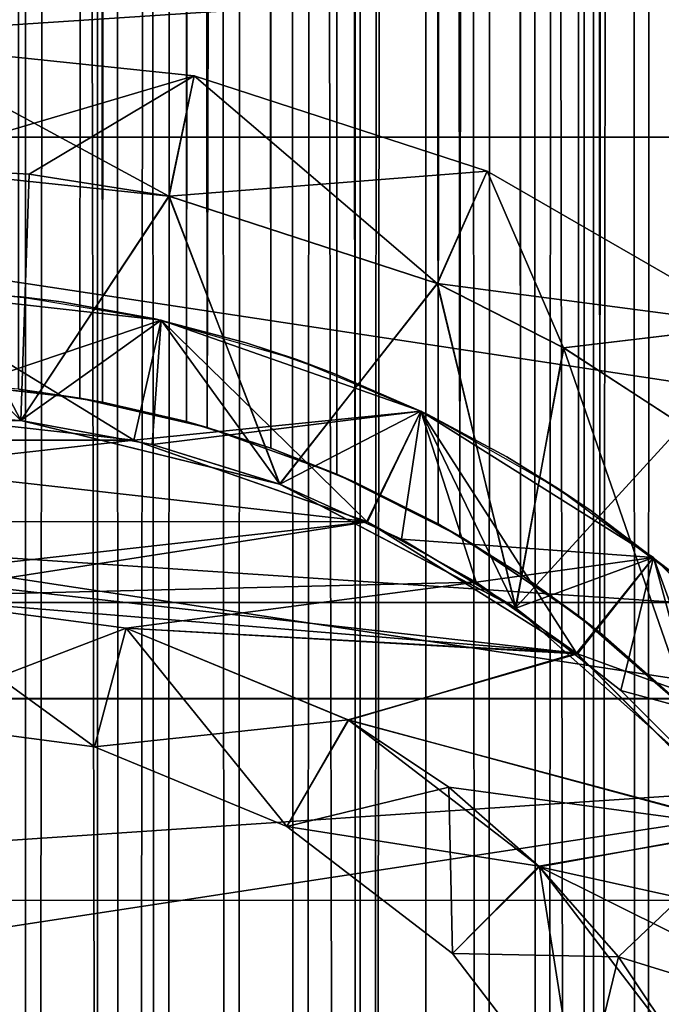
# Model space of a CAD drawing. Header units: millimetres. Extents: x -41 to 9, y -3 to 403.
# Tile 215 of 256: x 0.54 to 3.15, y 62.09 to 66.1. Entities that reach past the tile are written whole.
import ezdxf

# ---------------------------------------------------------------- set-up
doc = ezdxf.new("R2010")
doc.units = ezdxf.units.MM
doc.header["$LTSCALE"] = 81.481481
for name, color, linetype in [('100', 7, 'CONTINUOUS'), ('101', 7, 'CONTINUOUS'), ('103', 7, 'CONTINUOUS'), ('104', 7, 'CONTINUOUS'), ('107', 7, 'CONTINUOUS'), ('108', 7, 'CONTINUOUS'), ('109', 7, 'CONTINUOUS'), ('112', 7, 'CONTINUOUS'), ('113', 7, 'CONTINUOUS'), ('1268', 7, 'CONTINUOUS'), ('1269', 7, 'CONTINUOUS'), ('1287', 7, 'CONTINUOUS'), ('1288', 7, 'CONTINUOUS'), ('25', 7, 'CONTINUOUS'), ('29', 7, 'CONTINUOUS'), ('41', 7, 'CONTINUOUS'), ('50', 7, 'CONTINUOUS'), ('83', 7, 'CONTINUOUS'), ('85', 7, 'CONTINUOUS'), ('86', 7, 'CONTINUOUS'), ('89', 7, 'CONTINUOUS'), ('90', 7, 'CONTINUOUS'), ('91', 7, 'CONTINUOUS'), ('95', 7, 'CONTINUOUS'), ('96', 7, 'CONTINUOUS'), ('97', 7, 'CONTINUOUS')]:
    doc.layers.add(name, color=color, linetype=linetype)

msp = doc.modelspace()

# ---------------------------------------------------------------- linework, layer by layer
at = {"layer": '100', "linetype": 'Continuous'}
for points in [[(-0.5424, 64.4672, -11), (0.5424, 64.4672, -11), (0, 64.5, -11.75), (-0.5424, 64.4672, -11)], [(0, 64.5, -11.75), (0.5424, 64.4672, -11), (0.5424, 64.4672, -11.75), (0, 64.5, -11.75)], [(0.5424, 64.4672, -11.75), (1.5947, 64.208, -11), (1.0769, 64.3692, -11.75), (0.5424, 64.4672, -11.75)], [(0.5424, 64.4672, -11), (1.5947, 64.208, -11), (0.5424, 64.4672, -11.75), (0.5424, 64.4672, -11)], [(1.0769, 64.3692, -11.75), (1.5947, 64.208, -11), (1.5957, 64.2076, -11.75), (1.0769, 64.3692, -11.75)], [(1.5947, 64.208, -11), (2.5548, 63.7045, -11), (1.5957, 64.2076, -11.75), (1.5947, 64.208, -11)], [(1.5957, 64.2076, -11.75), (2.5548, 63.7045, -11), (2.0913, 63.9846, -11.75), (1.5957, 64.2076, -11.75)], [(2.0913, 63.9846, -11.75), (2.5548, 63.7045, -11), (2.5563, 63.7034, -11.75), (2.0913, 63.9846, -11.75)], [(2.5548, 63.7045, -11), (3.3669, 62.9856, -11), (2.5563, 63.7034, -11.75), (2.5548, 63.7045, -11)], [(2.5563, 63.7034, -11.75), (3.3669, 62.9856, -11), (2.9841, 63.3683, -11.75), (2.5563, 63.7034, -11.75)], [(2.9841, 63.3683, -11.75), (3.3669, 62.9856, -11), (3.3683, 62.9841, -11.75), (2.9841, 63.3683, -11.75)]]:
    msp.add_3dface(points, dxfattribs=at)
at = {"layer": '101', "linetype": 'Continuous'}
for points in [[(-0.5424, 64.4672, -11), (0, 65.5, -11), (0.5424, 64.4672, -11), (-0.5424, 64.4672, -11)], [(0, 65.5, -11), (0.5759, 65.4698, -11), (0.5424, 64.4672, -11), (0, 65.5, -11)], [(0.5759, 65.4698, -11), (1.1451, 65.3795, -11), (0.5424, 64.4672, -11), (0.5759, 65.4698, -11)], [(0.5424, 64.4672, -11), (1.1451, 65.3795, -11), (1.5947, 64.208, -11), (0.5424, 64.4672, -11)], [(1.1451, 65.3795, -11), (2.2378, 65.0241, -11), (1.5947, 64.208, -11), (1.1451, 65.3795, -11)], [(1.5947, 64.208, -11), (2.2378, 65.0241, -11), (2.5548, 63.7045, -11), (1.5947, 64.208, -11)], [(2.2378, 65.0241, -11), (2.7512, 64.7624, -11), (2.5548, 63.7045, -11), (2.2378, 65.0241, -11)], [(2.7512, 64.7624, -11), (3.2346, 64.4483, -11), (2.5548, 63.7045, -11), (2.7512, 64.7624, -11)], [(2.5548, 63.7045, -11), (3.2346, 64.4483, -11), (3.3669, 62.9856, -11), (2.5548, 63.7045, -11)]]:
    msp.add_3dface(points, dxfattribs=at)
at = {"layer": '103', "linetype": 'Continuous'}
for points in [[(0, 65.5, -11), (0, 66, -10.5), (1.2475, 65.8689, -10.5), (0, 65.5, -11)], [(0.5759, 65.4698, -11), (0, 65.5, -11), (1.2475, 65.8689, -10.5), (0.5759, 65.4698, -11)], [(1.1451, 65.3795, -11), (0.5759, 65.4698, -11), (1.2475, 65.8689, -10.5), (1.1451, 65.3795, -11)], [(2.4404, 65.4813, -10.5), (1.1451, 65.3795, -11), (1.2475, 65.8689, -10.5), (2.4404, 65.4813, -10.5)], [(2.2378, 65.0241, -11), (1.1451, 65.3795, -11), (2.4404, 65.4813, -10.5), (2.2378, 65.0241, -11)], [(3.5267, 64.8541, -10.5), (2.2378, 65.0241, -11), (2.4404, 65.4813, -10.5), (3.5267, 64.8541, -10.5)], [(2.7512, 64.7624, -11), (2.2378, 65.0241, -11), (3.5267, 64.8541, -10.5), (2.7512, 64.7624, -11)], [(3.2346, 64.4483, -11), (2.7512, 64.7624, -11), (3.5267, 64.8541, -10.5), (3.2346, 64.4483, -11)]]:
    msp.add_3dface(points, dxfattribs=at)
at = {"layer": '104', "linetype": 'Continuous'}
for points in [[(1.2475, 65.8689, -10.5), (0, 66, -10.5), (1.2475, 65.8689, -8.5), (1.2475, 65.8689, -10.5)], [(0, 66, -10.5), (0, 66, -8.5), (1.2475, 65.8689, -8.5), (0, 66, -10.5)], [(2.4404, 65.4813, -8.5), (1.2475, 65.8689, -10.5), (1.2475, 65.8689, -8.5), (2.4404, 65.4813, -8.5)], [(2.4404, 65.4813, -10.5), (1.2475, 65.8689, -10.5), (2.4404, 65.4813, -8.5), (2.4404, 65.4813, -10.5)], [(3.5267, 64.8541, -8.5), (2.4404, 65.4813, -10.5), (2.4404, 65.4813, -8.5), (3.5267, 64.8541, -8.5)], [(3.5267, 64.8541, -10.5), (2.4404, 65.4813, -10.5), (3.5267, 64.8541, -8.5), (3.5267, 64.8541, -10.5)]]:
    msp.add_3dface(points, dxfattribs=at)
at = {"layer": '107', "linetype": 'Continuous'}
for points in [[(0, 65.5, -8), (1.1437, 65.3798, -8), (0, 66, -8.5), (0, 65.5, -8)], [(0, 66, -8.5), (1.1437, 65.3798, -8), (1.2475, 65.8689, -8.5), (0, 66, -8.5)], [(1.1437, 65.3798, -8), (2.2368, 65.0246, -8), (1.2475, 65.8689, -8.5), (1.1437, 65.3798, -8)], [(2.2368, 65.0246, -8), (2.4404, 65.4813, -8.5), (1.2475, 65.8689, -8.5), (2.2368, 65.0246, -8)], [(2.2368, 65.0246, -8), (2.7505, 64.7629, -8), (2.4404, 65.4813, -8.5), (2.2368, 65.0246, -8)], [(2.7505, 64.7629, -8), (3.5267, 64.8541, -8.5), (2.4404, 65.4813, -8.5), (2.7505, 64.7629, -8)], [(2.7505, 64.7629, -8), (3.2339, 64.4488, -8), (3.5267, 64.8541, -8.5), (2.7505, 64.7629, -8)]]:
    msp.add_3dface(points, dxfattribs=at)
at = {"layer": '108', "linetype": 'Continuous'}
for points in [[(-0.5424, 64.4672, -8), (0.5424, 64.4672, -8), (0, 65.5, -8), (-0.5424, 64.4672, -8)], [(0, 65.5, -8), (0.5424, 64.4672, -8), (1.1437, 65.3798, -8), (0, 65.5, -8)], [(0.5424, 64.4672, -8), (1.5956, 64.2076, -8), (1.1437, 65.3798, -8), (0.5424, 64.4672, -8)], [(1.1437, 65.3798, -8), (1.5956, 64.2076, -8), (2.2368, 65.0246, -8), (1.1437, 65.3798, -8)], [(1.5956, 64.2076, -8), (2.5562, 63.7035, -8), (2.2368, 65.0246, -8), (1.5956, 64.2076, -8)], [(2.2368, 65.0246, -8), (2.5562, 63.7035, -8), (2.7505, 64.7629, -8), (2.2368, 65.0246, -8)], [(2.5562, 63.7035, -8), (3.3676, 62.9848, -8), (2.7505, 64.7629, -8), (2.5562, 63.7035, -8)], [(2.7505, 64.7629, -8), (3.3676, 62.9848, -8), (3.2339, 64.4488, -8), (2.7505, 64.7629, -8)]]:
    msp.add_3dface(points, dxfattribs=at)
at = {"layer": '109', "linetype": 'Continuous'}
for points in [[(-0.5424, 64.4672, -8), (0, 64.5, -7.25), (0.5424, 64.4672, -8), (-0.5424, 64.4672, -8)], [(0, 64.5, -7.25), (0.5424, 64.4672, -7.25), (0.5424, 64.4672, -8), (0, 64.5, -7.25)], [(0.5424, 64.4672, -7.25), (1.0769, 64.3692, -7.25), (0.5424, 64.4672, -8), (0.5424, 64.4672, -7.25)], [(0.5424, 64.4672, -8), (1.0769, 64.3692, -7.25), (1.5956, 64.2076, -8), (0.5424, 64.4672, -8)], [(1.0769, 64.3692, -7.25), (1.5957, 64.2076, -7.25), (1.5956, 64.2076, -8), (1.0769, 64.3692, -7.25)], [(1.5956, 64.2076, -8), (2.0913, 63.9846, -7.25), (2.5562, 63.7035, -8), (1.5956, 64.2076, -8)], [(1.5957, 64.2076, -7.25), (2.0913, 63.9846, -7.25), (1.5956, 64.2076, -8), (1.5957, 64.2076, -7.25)], [(2.0913, 63.9846, -7.25), (2.5563, 63.7034, -7.25), (2.5562, 63.7035, -8), (2.0913, 63.9846, -7.25)], [(2.5562, 63.7035, -8), (2.9841, 63.3683, -7.25), (3.3676, 62.9848, -8), (2.5562, 63.7035, -8)], [(2.5563, 63.7034, -7.25), (2.9841, 63.3683, -7.25), (2.5562, 63.7035, -8), (2.5563, 63.7034, -7.25)], [(2.9841, 63.3683, -7.25), (3.3683, 62.9841, -7.25), (3.3676, 62.9848, -8), (2.9841, 63.3683, -7.25)]]:
    msp.add_3dface(points, dxfattribs=at)
at = {"layer": '112', "linetype": 'Continuous'}
for points in [[(0, 65, -6.75), (1.1126, 64.8746, -6.75), (0, 64.5, -7.25), (0, 65, -6.75)], [(0, 64.5, -7.25), (1.1126, 64.8746, -6.75), (0.5424, 64.4672, -7.25), (0, 64.5, -7.25)], [(0.5424, 64.4672, -7.25), (1.1126, 64.8746, -6.75), (1.0769, 64.3692, -7.25), (0.5424, 64.4672, -7.25)], [(1.1126, 64.8746, -6.75), (2.1694, 64.5048, -6.75), (1.0769, 64.3692, -7.25), (1.1126, 64.8746, -6.75)], [(1.0769, 64.3692, -7.25), (2.1694, 64.5048, -6.75), (1.5957, 64.2076, -7.25), (1.0769, 64.3692, -7.25)], [(1.5957, 64.2076, -7.25), (2.1694, 64.5048, -6.75), (2.0913, 63.9846, -7.25), (1.5957, 64.2076, -7.25)], [(2.1694, 64.5048, -6.75), (3.1174, 63.9092, -6.75), (2.0913, 63.9846, -7.25), (2.1694, 64.5048, -6.75)], [(2.0913, 63.9846, -7.25), (3.1174, 63.9092, -6.75), (2.5563, 63.7034, -7.25), (2.0913, 63.9846, -7.25)], [(2.5563, 63.7034, -7.25), (3.1174, 63.9092, -6.75), (2.9841, 63.3683, -7.25), (2.5563, 63.7034, -7.25)], [(3.1174, 63.9092, -6.75), (3.9092, 63.1174, -6.75), (2.9841, 63.3683, -7.25), (3.1174, 63.9092, -6.75)], [(2.9841, 63.3683, -7.25), (3.9092, 63.1174, -6.75), (3.3683, 62.9841, -7.25), (2.9841, 63.3683, -7.25)]]:
    msp.add_3dface(points, dxfattribs=at)
at = {"layer": '113', "linetype": 'Continuous'}
for points in [[(0, 64.5, -3.25), (1.0013, 64.3872, -3.25), (0, 65, -3.75), (0, 64.5, -3.25)], [(0, 65, -3.75), (1.0013, 64.3872, -3.25), (1.1126, 64.8746, -3.75), (0, 65, -3.75)], [(1.1126, 64.8746, -3.75), (1.0013, 64.3872, -3.25), (2.1694, 64.5048, -3.75), (1.1126, 64.8746, -3.75)], [(1.0013, 64.3872, -3.25), (1.9527, 64.0542, -3.25), (2.1694, 64.5048, -3.75), (1.0013, 64.3872, -3.25)], [(1.9527, 64.0542, -3.25), (2.3955, 63.8094, -3.25), (2.1694, 64.5048, -3.75), (1.9527, 64.0542, -3.25)], [(2.1694, 64.5048, -3.75), (2.3955, 63.8094, -3.25), (3.1174, 63.9092, -3.75), (2.1694, 64.5048, -3.75)], [(2.3955, 63.8094, -3.25), (2.8076, 63.5167, -3.25), (3.1174, 63.9092, -3.75), (2.3955, 63.8094, -3.25)], [(3.1174, 63.9092, -3.75), (2.8076, 63.5167, -3.25), (3.9092, 63.1174, -3.75), (3.1174, 63.9092, -3.75)], [(2.8076, 63.5167, -3.25), (3.5198, 62.8037, -3.25), (3.9092, 63.1174, -3.75), (2.8076, 63.5167, -3.25)]]:
    msp.add_3dface(points, dxfattribs=at)
at = {"layer": '1268', "linetype": 'Continuous'}
for points in [[(9.125, 66.6492, -92.9766), (9.125, 63.3353, -93.3689), (-40.875, 66.6483, -92.9768), (9.125, 66.6492, -92.9766)], [(-40.875, 66.6483, -92.9768), (9.125, 63.3353, -93.3689), (-40.875, 63.3344, -93.369), (-40.875, 66.6483, -92.9768)], [(9.125, 63.3353, -93.3689), (9.125, 60.0005, -93.5), (-40.875, 63.3344, -93.369), (9.125, 63.3353, -93.3689)], [(-40.875, 63.3344, -93.369), (9.125, 60.0005, -93.5), (-40.875, 59.9998, -93.5), (-40.875, 63.3344, -93.369)]]:
    msp.add_3dface(points, dxfattribs=at)
at = {"layer": '1269', "linetype": 'Continuous'}
for points in [[(-40.875, 63.3348, -8.631), (9.125, 66.6473, -9.0231), (-40.875, 66.648, -9.0232), (-40.875, 63.3348, -8.631)], [(9.125, 63.334, -8.631), (9.125, 66.6473, -9.0231), (-40.875, 63.3348, -8.631), (9.125, 63.334, -8.631)], [(-40.875, 60.0002, -8.5), (9.125, 63.334, -8.631), (-40.875, 63.3348, -8.631), (-40.875, 60.0002, -8.5)], [(9.125, 59.9995, -8.5), (9.125, 63.334, -8.631), (-40.875, 60.0002, -8.5), (9.125, 59.9995, -8.5)]]:
    msp.add_3dface(points, dxfattribs=at)
at = {"layer": '1287', "linetype": 'Continuous'}
for points in [[(9.125, 68.6898, -12.9804), (9.125, 65.6199, -12.407), (-11.275, 68.6889, -12.9802), (9.125, 68.6898, -12.9804)], [(9.125, 65.6199, -12.407), (-11.275, 65.6192, -12.4069), (-11.275, 68.6889, -12.9802), (9.125, 65.6199, -12.407)], [(9.125, 65.6199, -12.407), (9.125, 62.5143, -12.0811), (-11.275, 65.6192, -12.4069), (9.125, 65.6199, -12.407)], [(9.125, 62.5143, -12.0811), (-11.275, 62.5135, -12.0811), (-11.275, 65.6192, -12.4069), (9.125, 62.5143, -12.0811)], [(9.125, 62.5143, -12.0811), (9.125, 59.3924, -12.0047), (-11.275, 62.5135, -12.0811), (9.125, 62.5143, -12.0811)], [(9.125, 59.3924, -12.0047), (-11.275, 59.3918, -12.0047), (-11.275, 62.5135, -12.0811), (9.125, 59.3924, -12.0047)]]:
    msp.add_3dface(points, dxfattribs=at)
at = {"layer": '1288', "linetype": 'Continuous'}
for points in [[(9.125, 63.7262, -89.8216), (9.125, 66.8216, -89.3988), (-11.275, 66.8199, -89.3991), (9.125, 63.7262, -89.8216)], [(9.125, 63.7262, -89.8216), (-11.275, 66.8199, -89.3991), (-11.275, 63.7256, -89.8216), (9.125, 63.7262, -89.8216)], [(9.125, 63.7262, -89.8216), (-11.275, 63.7256, -89.8216), (-11.275, 60.6082, -89.9953), (9.125, 63.7262, -89.8216)], [(9.125, 60.6076, -89.9953), (9.125, 63.7262, -89.8216), (-11.275, 60.6082, -89.9953), (9.125, 60.6076, -89.9953)]]:
    msp.add_3dface(points, dxfattribs=at)
at = {"layer": '25', "linetype": 'Continuous'}
for points in [[(-0.018, 400, -8), (0.9453, 400, -7.9439), (0.2611, 64.6176, -7.9957), (-0.018, 400, -8)], [(0.2611, 64.6176, -7.9957), (0.9453, 400, -7.9439), (0.7824, 64.5583, -7.9617), (0.2611, 64.6176, -7.9957)], [(0.7824, 64.5583, -7.9617), (0.9453, 400, -7.9439), (1.3008, 64.4383, -7.8935), (0.7824, 64.5583, -7.9617)], [(0.9453, 400, -7.9439), (1.8942, 400, -7.7725), (1.3008, 64.4383, -7.8935), (0.9453, 400, -7.9439)], [(1.3008, 64.4383, -7.8935), (1.8942, 400, -7.7725), (1.828, 64.2484, -7.7883), (1.3008, 64.4383, -7.8935)], [(1.828, 64.2484, -7.7883), (1.8942, 400, -7.7725), (2.3286, 63.996, -7.6536), (1.828, 64.2484, -7.7883)], [(1.8942, 400, -7.7725), (2.8155, 400, -7.4882), (2.3286, 63.996, -7.6536), (1.8942, 400, -7.7725)], [(2.3286, 63.996, -7.6536), (2.8155, 400, -7.4882), (2.8117, 63.6722, -7.4897), (2.3286, 63.996, -7.6536)], [(2.8117, 63.6722, -7.4897), (2.8155, 400, -7.4882), (3.2481, 63.2925, -7.3109), (2.8117, 63.6722, -7.4897)], [(2.8155, 400, -7.4882), (3.6959, 400, -7.0951), (3.2481, 63.2925, -7.3109), (2.8155, 400, -7.4882)], [(2.8117, 336.3278, 7.4897), (2.8401, 0, 7.4789), (3.2481, 336.7075, 7.3109), (2.8117, 336.3278, 7.4897)], [(2.8401, 0, 7.4789), (3.7186, 0, 7.0832), (3.2481, 336.7075, 7.3109), (2.8401, 0, 7.4789)], [(2.3286, 336.004, 7.6536), (2.8401, 0, 7.4789), (2.8117, 336.3278, 7.4897), (2.3286, 336.004, 7.6536)], [(1.828, 335.7516, 7.7883), (1.9203, 0, 7.7661), (2.3286, 336.004, 7.6536), (1.828, 335.7516, 7.7883)], [(1.9203, 0, 7.7661), (2.8401, 0, 7.4789), (2.3286, 336.004, 7.6536), (1.9203, 0, 7.7661)], [(1.3008, 335.5617, 7.8935), (1.9203, 0, 7.7661), (1.828, 335.7516, 7.7883), (1.3008, 335.5617, 7.8935)], [(0.7824, 335.4417, 7.9617), (0.9725, 0, 7.9407), (1.3008, 335.5617, 7.8935), (0.7824, 335.4417, 7.9617)], [(0.9725, 0, 7.9407), (1.9203, 0, 7.7661), (1.3008, 335.5617, 7.8935), (0.9725, 0, 7.9407)], [(0.2611, 335.3824, 7.9957), (0.9725, 0, 7.9407), (0.7824, 335.4417, 7.9617), (0.2611, 335.3824, 7.9957)], [(0.0104, 0, 8), (0.9725, 0, 7.9407), (0.2611, 335.3824, 7.9957), (0.0104, 0, 8)]]:
    msp.add_3dface(points, dxfattribs=at)
at = {"layer": '29', "linetype": 'Continuous'}
for points in [[(0.5681, 398.5, -4.2119), (0.2847, 398.5, -4.2405), (0.532, 64.5943, -4.2166), (0.5681, 398.5, -4.2119)], [(0.8739, 64.5417, -4.1592), (0.5681, 398.5, -4.2119), (0.532, 64.5943, -4.2166), (0.8739, 64.5417, -4.1592)], [(0.849, 398.5, -4.1643), (0.5681, 398.5, -4.2119), (0.8739, 64.5417, -4.1592), (0.849, 398.5, -4.1643)], [(1.126, 398.5, -4.0981), (0.849, 398.5, -4.1643), (0.8739, 64.5417, -4.1592), (1.126, 398.5, -4.0981)], [(1.2164, 64.4622, -4.0722), (1.126, 398.5, -4.0981), (0.8739, 64.5417, -4.1592), (1.2164, 64.4622, -4.0722)], [(1.398, 398.5, -4.0135), (1.126, 398.5, -4.0981), (1.2164, 64.4622, -4.0722), (1.398, 398.5, -4.0135)], [(1.5592, 64.3543, -3.9537), (1.398, 398.5, -4.0135), (1.2164, 64.4622, -4.0722), (1.5592, 64.3543, -3.9537)], [(1.6637, 398.5, -3.9108), (1.398, 398.5, -4.0135), (1.5592, 64.3543, -3.9537), (1.6637, 398.5, -3.9108)], [(1.9012, 64.2161, -3.801), (1.6637, 398.5, -3.9108), (1.5592, 64.3543, -3.9537), (1.9012, 64.2161, -3.801)], [(1.9219, 398.5, -3.7906), (1.6637, 398.5, -3.9108), (1.9012, 64.2161, -3.801), (1.9219, 398.5, -3.7906)], [(2.2408, 64.0459, -3.6113), (1.9219, 398.5, -3.7906), (1.9012, 64.2161, -3.801), (2.2408, 64.0459, -3.6113)], [(2.1715, 398.5, -3.6533), (1.9219, 398.5, -3.7906), (2.2408, 64.0459, -3.6113), (2.1715, 398.5, -3.6533)], [(2.4114, 398.5, -3.4997), (2.1715, 398.5, -3.6533), (2.2408, 64.0459, -3.6113), (2.4114, 398.5, -3.4997)], [(2.5748, 63.842, -3.3813), (2.4114, 398.5, -3.4997), (2.2408, 64.0459, -3.6113), (2.5748, 63.842, -3.3813)], [(2.6404, 398.5, -3.3303), (2.4114, 398.5, -3.4997), (2.5748, 63.842, -3.3813), (2.6404, 398.5, -3.3303)], [(2.8988, 63.6038, -3.108), (2.6404, 398.5, -3.3303), (2.5748, 63.842, -3.3813), (2.8988, 63.6038, -3.108)], [(2.8576, 398.5, -3.1459), (2.6404, 398.5, -3.3303), (2.8988, 63.6038, -3.108), (2.8576, 398.5, -3.1459)], [(3.0619, 398.5, -2.9474), (2.8576, 398.5, -3.1459), (2.8988, 63.6038, -3.108), (3.0619, 398.5, -2.9474)], [(3.2065, 63.333, -2.7894), (3.0619, 398.5, -2.9474), (2.8988, 63.6038, -3.108), (3.2065, 63.333, -2.7894)], [(3.2524, 398.5, -2.7357), (3.0619, 398.5, -2.9474), (3.2065, 63.333, -2.7894), (3.2524, 398.5, -2.7357)], [(3.2121, 336.6725, 2.783), (3.0702, 1.5, 2.9387), (2.9026, 336.3993, 3.1044), (3.2121, 336.6725, 2.783)], [(3.2608, 1.5, 2.7257), (3.0702, 1.5, 2.9387), (3.2121, 336.6725, 2.783), (3.2608, 1.5, 2.7257)], [(2.9026, 336.3993, 3.1044), (2.6483, 1.5, 3.324), (2.5767, 336.1593, 3.3798), (2.9026, 336.3993, 3.1044)], [(2.8657, 1.5, 3.1385), (2.6483, 1.5, 3.324), (2.9026, 336.3993, 3.1044), (2.8657, 1.5, 3.1385)], [(3.0702, 1.5, 2.9387), (2.8657, 1.5, 3.1385), (2.9026, 336.3993, 3.1044), (3.0702, 1.5, 2.9387)], [(2.5767, 336.1593, 3.3798), (2.4188, 1.5, 3.4945), (2.2406, 335.954, 3.6114), (2.5767, 336.1593, 3.3798)], [(2.6483, 1.5, 3.324), (2.4188, 1.5, 3.4945), (2.5767, 336.1593, 3.3798), (2.6483, 1.5, 3.324)], [(2.2406, 335.954, 3.6114), (1.9282, 1.5, 3.7874), (1.8989, 335.7828, 3.8022), (2.2406, 335.954, 3.6114)], [(2.1785, 1.5, 3.6492), (1.9282, 1.5, 3.7874), (2.2406, 335.954, 3.6114), (2.1785, 1.5, 3.6492)], [(2.4188, 1.5, 3.4945), (2.1785, 1.5, 3.6492), (2.2406, 335.954, 3.6114), (2.4188, 1.5, 3.4945)], [(1.8989, 335.7828, 3.8022), (1.6693, 1.5, 3.9085), (1.5546, 335.6441, 3.9555), (1.8989, 335.7828, 3.8022)], [(1.9282, 1.5, 3.7874), (1.6693, 1.5, 3.9085), (1.8989, 335.7828, 3.8022), (1.9282, 1.5, 3.7874)], [(1.5546, 335.6441, 3.9555), (1.4028, 1.5, 4.0118), (1.2095, 335.536, 4.0743), (1.5546, 335.6441, 3.9555)], [(1.6693, 1.5, 3.9085), (1.4028, 1.5, 4.0118), (1.5546, 335.6441, 3.9555), (1.6693, 1.5, 3.9085)], [(1.2095, 335.536, 4.0743), (1.1299, 1.5, 4.0971), (0.8647, 335.4566, 4.1611), (1.2095, 335.536, 4.0743)], [(1.4028, 1.5, 4.0118), (1.1299, 1.5, 4.0971), (1.2095, 335.536, 4.0743), (1.4028, 1.5, 4.0118)], [(0.8647, 335.4566, 4.1611), (0.5701, 1.5, 4.2116), (0.5205, 335.4044, 4.218), (0.8647, 335.4566, 4.1611)], [(0.8519, 1.5, 4.1637), (0.5701, 1.5, 4.2116), (0.8647, 335.4566, 4.1611), (0.8519, 1.5, 4.1637)], [(1.1299, 1.5, 4.0971), (0.8519, 1.5, 4.1637), (0.8647, 335.4566, 4.1611), (1.1299, 1.5, 4.0971)], [(0.5701, 1.5, 4.2116), (0.2857, 1.5, 4.2404), (0.5205, 335.4044, 4.218), (0.5701, 1.5, 4.2116)]]:
    msp.add_3dface(points, dxfattribs=at)
at = {"layer": '41', "linetype": 'Continuous'}
for points in [[(0.2611, 64.6176, -7.9957), (0.7824, 64.5583, -7.9617), (0.532, 64.5943, -4.2166), (0.2611, 64.6176, -7.9957)], [(0.7824, 64.5583, -7.9617), (0.8739, 64.5417, -4.1592), (0.532, 64.5943, -4.2166), (0.7824, 64.5583, -7.9617)], [(0.7824, 64.5583, -7.9617), (1.3008, 64.4383, -7.8935), (0.8739, 64.5417, -4.1592), (0.7824, 64.5583, -7.9617)], [(1.3008, 64.4383, -7.8935), (1.2164, 64.4622, -4.0722), (0.8739, 64.5417, -4.1592), (1.3008, 64.4383, -7.8935)], [(1.3008, 64.4383, -7.8935), (1.5592, 64.3543, -3.9537), (1.2164, 64.4622, -4.0722), (1.3008, 64.4383, -7.8935)], [(1.3008, 64.4383, -7.8935), (1.828, 64.2484, -7.7883), (1.5592, 64.3543, -3.9537), (1.3008, 64.4383, -7.8935)], [(1.828, 64.2484, -7.7883), (1.9012, 64.2161, -3.801), (1.5592, 64.3543, -3.9537), (1.828, 64.2484, -7.7883)], [(1.828, 64.2484, -7.7883), (2.3286, 63.996, -7.6536), (1.9012, 64.2161, -3.801), (1.828, 64.2484, -7.7883)], [(2.3286, 63.996, -7.6536), (2.2408, 64.0459, -3.6113), (1.9012, 64.2161, -3.801), (2.3286, 63.996, -7.6536)], [(2.3286, 63.996, -7.6536), (2.5748, 63.842, -3.3813), (2.2408, 64.0459, -3.6113), (2.3286, 63.996, -7.6536)], [(2.3286, 63.996, -7.6536), (2.8117, 63.6722, -7.4897), (2.5748, 63.842, -3.3813), (2.3286, 63.996, -7.6536)], [(2.8117, 63.6722, -7.4897), (2.8988, 63.6038, -3.108), (2.5748, 63.842, -3.3813), (2.8117, 63.6722, -7.4897)], [(2.8117, 63.6722, -7.4897), (3.2481, 63.2925, -7.3109), (2.8988, 63.6038, -3.108), (2.8117, 63.6722, -7.4897)], [(3.2481, 63.2925, -7.3109), (3.2065, 63.333, -2.7894), (2.8988, 63.6038, -3.108), (3.2481, 63.2925, -7.3109)]]:
    msp.add_3dface(points, dxfattribs=at)
at = {"layer": '50', "linetype": 'Continuous'}
for points in [[(0.7081, 64.9496, -4.1907), (0.3314, 64.989, -4.2371), (0.5323, 64.9716, -7.9822), (0.7081, 64.9496, -4.1907)], [(1.0912, 64.8795, -7.9252), (0.7081, 64.9496, -4.1907), (0.5323, 64.9716, -7.9822), (1.0912, 64.8795, -7.9252)], [(1.0887, 64.88, -4.1081), (0.7081, 64.9496, -4.1907), (1.0912, 64.8795, -7.9252), (1.0887, 64.88, -4.1081)], [(1.459, 64.7824, -3.9917), (1.0887, 64.88, -4.1081), (1.0912, 64.8795, -7.9252), (1.459, 64.7824, -3.9917)], [(1.6657, 64.7144, -7.8247), (1.459, 64.7824, -3.9917), (1.0912, 64.8795, -7.9252), (1.6657, 64.7144, -7.8247)], [(1.816, 64.6586, -3.8425), (1.459, 64.7824, -3.9917), (1.6657, 64.7144, -7.8247), (1.816, 64.6586, -3.8425)], [(2.1984, 64.4908, -7.692), (1.816, 64.6586, -3.8425), (1.6657, 64.7144, -7.8247), (2.1984, 64.4908, -7.692)], [(2.1631, 64.5079, -3.6582), (1.816, 64.6586, -3.8425), (2.1984, 64.4908, -7.692), (2.1631, 64.5079, -3.6582)], [(2.52, 64.3185, -3.4221), (2.1631, 64.5079, -3.6582), (2.1984, 64.4908, -7.692), (2.52, 64.3185, -3.4221)], [(2.7307, 64.1885, -7.5194), (2.52, 64.3185, -3.4221), (2.1984, 64.4908, -7.692), (2.7307, 64.1885, -7.5194)], [(2.8624, 64.0996, -3.1417), (2.52, 64.3185, -3.4221), (2.7307, 64.1885, -7.5194), (2.8624, 64.0996, -3.1417)], [(3.2187, 63.8263, -7.324), (2.8624, 64.0996, -3.1417), (2.7307, 64.1885, -7.5194), (3.2187, 63.8263, -7.324)], [(3.1796, 63.8588, -2.8202), (2.8624, 64.0996, -3.1417), (3.2187, 63.8263, -7.324), (3.1796, 63.8588, -2.8202)]]:
    msp.add_3dface(points, dxfattribs=at)
at = {"layer": '83', "linetype": 'Continuous'}
for points in [[(0, 64.5, -3.25), (-1.0012, 64.3872, -3.25), (1.0013, 64.3872, -3.25), (0, 64.5, -3.25)], [(-1.0012, 64.3872, -3.25), (-1.9505, 64.0553, -3.25), (1.0013, 64.3872, -3.25), (-1.0012, 64.3872, -3.25)], [(1.0013, 64.3872, -3.25), (-1.9505, 64.0553, -3.25), (1.9527, 64.0542, -3.25), (1.0013, 64.3872, -3.25)], [(-1.9505, 64.0553, -3.25), (-2.8037, 63.5198, -3.25), (1.9527, 64.0542, -3.25), (-1.9505, 64.0553, -3.25)], [(1.9527, 64.0542, -3.25), (-2.8037, 63.5198, -3.25), (0, 63.75, -3.25), (1.9527, 64.0542, -3.25)], [(2.3955, 63.8094, -3.25), (1.9527, 64.0542, -3.25), (0, 63.75, -3.25), (2.3955, 63.8094, -3.25)], [(0.9704, 63.6222, -3.25), (2.3955, 63.8094, -3.25), (0, 63.75, -3.25), (0.9704, 63.6222, -3.25)], [(2.8076, 63.5167, -3.25), (2.3955, 63.8094, -3.25), (0.9704, 63.6222, -3.25), (2.8076, 63.5167, -3.25)], [(1.8736, 63.2484, -3.25), (2.8076, 63.5167, -3.25), (0.9704, 63.6222, -3.25), (1.8736, 63.2484, -3.25)], [(3.5198, 62.8037, -3.25), (2.8076, 63.5167, -3.25), (1.8736, 63.2484, -3.25), (3.5198, 62.8037, -3.25)], [(2.6504, 62.6529, -3.25), (3.5198, 62.8037, -3.25), (1.8736, 63.2484, -3.25), (2.6504, 62.6529, -3.25)], [(2.9742, 62.2839, -3.25), (3.5198, 62.8037, -3.25), (2.6504, 62.6529, -3.25), (2.9742, 62.2839, -3.25)], [(4.0553, 61.9505, -3.25), (3.5198, 62.8037, -3.25), (2.9742, 62.2839, -3.25), (4.0553, 61.9505, -3.25)], [(3.2473, 61.8755, -3.25), (4.0553, 61.9505, -3.25), (2.9742, 62.2839, -3.25), (3.2473, 61.8755, -3.25)]]:
    msp.add_3dface(points, dxfattribs=at)
at = {"layer": '85', "linetype": 'Continuous'}
for points in [[(0, 63.75, -3.25), (0, 63.25, -3.75), (0.8412, 63.1393, -3.75), (0, 63.75, -3.25)], [(0.9704, 63.6222, -3.25), (0, 63.75, -3.25), (0.8412, 63.1393, -3.75), (0.9704, 63.6222, -3.25)], [(1.8736, 63.2484, -3.25), (0.9704, 63.6222, -3.25), (0.8412, 63.1393, -3.75), (1.8736, 63.2484, -3.25)], [(1.8736, 63.2484, -3.25), (0.8412, 63.1393, -3.75), (1.625, 62.8146, -3.75), (1.8736, 63.2484, -3.25)], [(2.6504, 62.6529, -3.25), (1.8736, 63.2484, -3.25), (1.625, 62.8146, -3.75), (2.6504, 62.6529, -3.25)], [(2.6504, 62.6529, -3.25), (1.625, 62.8146, -3.75), (2.2981, 62.2981, -3.75), (2.6504, 62.6529, -3.25)], [(2.9742, 62.2839, -3.25), (2.6504, 62.6529, -3.25), (2.2981, 62.2981, -3.75), (2.9742, 62.2839, -3.25)], [(2.9742, 62.2839, -3.25), (2.2981, 62.2981, -3.75), (2.8146, 61.625, -3.75), (2.9742, 62.2839, -3.25)], [(3.2473, 61.8755, -3.25), (2.9742, 62.2839, -3.25), (2.8146, 61.625, -3.75), (3.2473, 61.8755, -3.25)]]:
    msp.add_3dface(points, dxfattribs=at)
at = {"layer": '86', "linetype": 'Continuous'}
for points in [[(0, 63.25, -3.75), (0.8412, 63.1393, -22.75), (0.8412, 63.1393, -3.75), (0, 63.25, -3.75)], [(0, 63.25, -22.75), (0.8412, 63.1393, -22.75), (0, 63.25, -3.75), (0, 63.25, -22.75)], [(0.8412, 63.1393, -3.75), (1.625, 62.8146, -22.75), (1.625, 62.8146, -3.75), (0.8412, 63.1393, -3.75)], [(0.8412, 63.1393, -22.75), (1.625, 62.8146, -22.75), (0.8412, 63.1393, -3.75), (0.8412, 63.1393, -22.75)], [(1.625, 62.8146, -3.75), (2.2981, 62.2981, -22.75), (2.2981, 62.2981, -3.75), (1.625, 62.8146, -3.75)], [(1.625, 62.8146, -22.75), (2.2981, 62.2981, -22.75), (1.625, 62.8146, -3.75), (1.625, 62.8146, -22.75)], [(2.2981, 62.2981, -3.75), (2.8146, 61.625, -22.75), (2.8146, 61.625, -3.75), (2.2981, 62.2981, -3.75)], [(2.2981, 62.2981, -22.75), (2.8146, 61.625, -22.75), (2.2981, 62.2981, -3.75), (2.2981, 62.2981, -22.75)]]:
    msp.add_3dface(points, dxfattribs=at)
at = {"layer": '89', "linetype": 'Continuous'}
for points in [[(0, 64.5, -23.25), (1.0012, 64.3872, -23.25), (-1.0013, 64.3872, -23.25), (0, 64.5, -23.25)], [(1.9505, 64.0553, -23.25), (-1.9527, 64.0542, -23.25), (-1.0013, 64.3872, -23.25), (1.9505, 64.0553, -23.25)], [(1.0012, 64.3872, -23.25), (1.9505, 64.0553, -23.25), (-1.0013, 64.3872, -23.25), (1.0012, 64.3872, -23.25)], [(1.9505, 64.0553, -23.25), (2.8037, 63.5198, -23.25), (-1.9527, 64.0542, -23.25), (1.9505, 64.0553, -23.25)], [(-1.9527, 64.0542, -23.25), (2.8037, 63.5198, -23.25), (0, 63.75, -23.25), (-1.9527, 64.0542, -23.25)], [(0, 63.75, -23.25), (2.8037, 63.5198, -23.25), (0.9706, 63.6222, -23.25), (0, 63.75, -23.25)], [(0.9706, 63.6222, -23.25), (2.8037, 63.5198, -23.25), (1.8755, 63.2473, -23.25), (0.9706, 63.6222, -23.25)], [(2.8037, 63.5198, -23.25), (3.5167, 62.8076, -23.25), (1.8755, 63.2473, -23.25), (2.8037, 63.5198, -23.25)], [(1.8755, 63.2473, -23.25), (3.5167, 62.8076, -23.25), (2.2839, 62.9742, -23.25), (1.8755, 63.2473, -23.25)], [(2.2839, 62.9742, -23.25), (3.5167, 62.8076, -23.25), (2.6529, 62.6504, -23.25), (2.2839, 62.9742, -23.25)], [(3.5167, 62.8076, -23.25), (3.8094, 62.3955, -23.25), (2.6529, 62.6504, -23.25), (3.5167, 62.8076, -23.25)], [(2.6529, 62.6504, -23.25), (4.0542, 61.9527, -23.25), (3.2484, 61.8736, -23.25), (2.6529, 62.6504, -23.25)], [(3.8094, 62.3955, -23.25), (4.0542, 61.9527, -23.25), (2.6529, 62.6504, -23.25), (3.8094, 62.3955, -23.25)]]:
    msp.add_3dface(points, dxfattribs=at)
at = {"layer": '90', "linetype": 'Continuous'}
for points in [[(0, 63.75, -23.25), (0.9706, 63.6222, -23.25), (0, 63.25, -22.75), (0, 63.75, -23.25)], [(0, 63.25, -22.75), (0.9706, 63.6222, -23.25), (0.8412, 63.1393, -22.75), (0, 63.25, -22.75)], [(0.8412, 63.1393, -22.75), (0.9706, 63.6222, -23.25), (1.625, 62.8146, -22.75), (0.8412, 63.1393, -22.75)], [(0.9706, 63.6222, -23.25), (1.8755, 63.2473, -23.25), (1.625, 62.8146, -22.75), (0.9706, 63.6222, -23.25)], [(1.8755, 63.2473, -23.25), (2.2839, 62.9742, -23.25), (1.625, 62.8146, -22.75), (1.8755, 63.2473, -23.25)], [(1.625, 62.8146, -22.75), (2.2839, 62.9742, -23.25), (2.2981, 62.2981, -22.75), (1.625, 62.8146, -22.75)], [(2.2839, 62.9742, -23.25), (2.6529, 62.6504, -23.25), (2.2981, 62.2981, -22.75), (2.2839, 62.9742, -23.25)], [(2.2981, 62.2981, -22.75), (2.6529, 62.6504, -23.25), (2.8146, 61.625, -22.75), (2.2981, 62.2981, -22.75)], [(2.6529, 62.6504, -23.25), (3.2484, 61.8736, -23.25), (2.8146, 61.625, -22.75), (2.6529, 62.6504, -23.25)]]:
    msp.add_3dface(points, dxfattribs=at)
at = {"layer": '91', "linetype": 'Continuous'}
for points in [[(0, 65, -22.75), (1.1126, 64.8746, -22.75), (0, 64.5, -23.25), (0, 65, -22.75)], [(0, 64.5, -23.25), (1.1126, 64.8746, -22.75), (1.0012, 64.3872, -23.25), (0, 64.5, -23.25)], [(1.0012, 64.3872, -23.25), (1.1126, 64.8746, -22.75), (1.9505, 64.0553, -23.25), (1.0012, 64.3872, -23.25)], [(1.1126, 64.8746, -22.75), (2.1694, 64.5048, -22.75), (1.9505, 64.0553, -23.25), (1.1126, 64.8746, -22.75)], [(1.9505, 64.0553, -23.25), (2.1694, 64.5048, -22.75), (2.8037, 63.5198, -23.25), (1.9505, 64.0553, -23.25)], [(2.1694, 64.5048, -22.75), (3.1174, 63.9092, -22.75), (2.8037, 63.5198, -23.25), (2.1694, 64.5048, -22.75)], [(2.8037, 63.5198, -23.25), (3.1174, 63.9092, -22.75), (3.5167, 62.8076, -23.25), (2.8037, 63.5198, -23.25)], [(3.1174, 63.9092, -22.75), (3.9092, 63.1174, -22.75), (3.5167, 62.8076, -23.25), (3.1174, 63.9092, -22.75)]]:
    msp.add_3dface(points, dxfattribs=at)
at = {"layer": '95', "linetype": 'Continuous'}
for points in [[(0, 65, -22.75), (1.1126, 64.8746, -12.25), (1.1126, 64.8746, -22.75), (0, 65, -22.75)], [(0, 65, -12.25), (1.1126, 64.8746, -12.25), (0, 65, -22.75), (0, 65, -12.25)], [(1.1126, 64.8746, -22.75), (2.1694, 64.5048, -12.25), (2.1694, 64.5048, -22.75), (1.1126, 64.8746, -22.75)], [(1.1126, 64.8746, -12.25), (2.1694, 64.5048, -12.25), (1.1126, 64.8746, -22.75), (1.1126, 64.8746, -12.25)], [(2.1694, 64.5048, -12.25), (3.1174, 63.9092, -12.25), (2.1694, 64.5048, -22.75), (2.1694, 64.5048, -12.25)], [(2.1694, 64.5048, -22.75), (3.1174, 63.9092, -12.25), (3.1174, 63.9092, -22.75), (2.1694, 64.5048, -22.75)], [(3.1174, 63.9092, -12.25), (3.9092, 63.1174, -12.25), (3.1174, 63.9092, -22.75), (3.1174, 63.9092, -12.25)], [(3.1174, 63.9092, -22.75), (3.9092, 63.1174, -12.25), (3.9092, 63.1174, -22.75), (3.1174, 63.9092, -22.75)]]:
    msp.add_3dface(points, dxfattribs=at)
at = {"layer": '96', "linetype": 'Continuous'}
for points in [[(0, 65, -3.75), (1.1126, 64.8746, -3.75), (0, 65, -6.75), (0, 65, -3.75)], [(0, 65, -6.75), (1.1126, 64.8746, -3.75), (1.1126, 64.8746, -6.75), (0, 65, -6.75)], [(1.1126, 64.8746, -6.75), (2.1694, 64.5048, -3.75), (2.1694, 64.5048, -6.75), (1.1126, 64.8746, -6.75)], [(1.1126, 64.8746, -3.75), (2.1694, 64.5048, -3.75), (1.1126, 64.8746, -6.75), (1.1126, 64.8746, -3.75)], [(2.1694, 64.5048, -6.75), (3.1174, 63.9092, -3.75), (3.1174, 63.9092, -6.75), (2.1694, 64.5048, -6.75)], [(2.1694, 64.5048, -3.75), (3.1174, 63.9092, -3.75), (2.1694, 64.5048, -6.75), (2.1694, 64.5048, -3.75)], [(3.1174, 63.9092, -6.75), (3.9092, 63.1174, -3.75), (3.9092, 63.1174, -6.75), (3.1174, 63.9092, -6.75)], [(3.1174, 63.9092, -3.75), (3.9092, 63.1174, -3.75), (3.1174, 63.9092, -6.75), (3.1174, 63.9092, -3.75)]]:
    msp.add_3dface(points, dxfattribs=at)
at = {"layer": '97', "linetype": 'Continuous'}
for points in [[(0, 64.5, -11.75), (0.5424, 64.4672, -11.75), (0, 65, -12.25), (0, 64.5, -11.75)], [(0, 65, -12.25), (0.5424, 64.4672, -11.75), (1.1126, 64.8746, -12.25), (0, 65, -12.25)], [(0.5424, 64.4672, -11.75), (1.0769, 64.3692, -11.75), (1.1126, 64.8746, -12.25), (0.5424, 64.4672, -11.75)], [(1.0769, 64.3692, -11.75), (1.5957, 64.2076, -11.75), (1.1126, 64.8746, -12.25), (1.0769, 64.3692, -11.75)], [(1.1126, 64.8746, -12.25), (1.5957, 64.2076, -11.75), (2.1694, 64.5048, -12.25), (1.1126, 64.8746, -12.25)], [(1.5957, 64.2076, -11.75), (2.0913, 63.9846, -11.75), (2.1694, 64.5048, -12.25), (1.5957, 64.2076, -11.75)], [(2.0913, 63.9846, -11.75), (2.5563, 63.7034, -11.75), (2.1694, 64.5048, -12.25), (2.0913, 63.9846, -11.75)], [(2.1694, 64.5048, -12.25), (2.5563, 63.7034, -11.75), (3.1174, 63.9092, -12.25), (2.1694, 64.5048, -12.25)], [(2.5563, 63.7034, -11.75), (2.9841, 63.3683, -11.75), (3.1174, 63.9092, -12.25), (2.5563, 63.7034, -11.75)], [(2.9841, 63.3683, -11.75), (3.3683, 62.9841, -11.75), (3.1174, 63.9092, -12.25), (2.9841, 63.3683, -11.75)], [(3.1174, 63.9092, -12.25), (3.3683, 62.9841, -11.75), (3.9092, 63.1174, -12.25), (3.1174, 63.9092, -12.25)]]:
    msp.add_3dface(points, dxfattribs=at)

doc.saveas('drawing.dxf')
